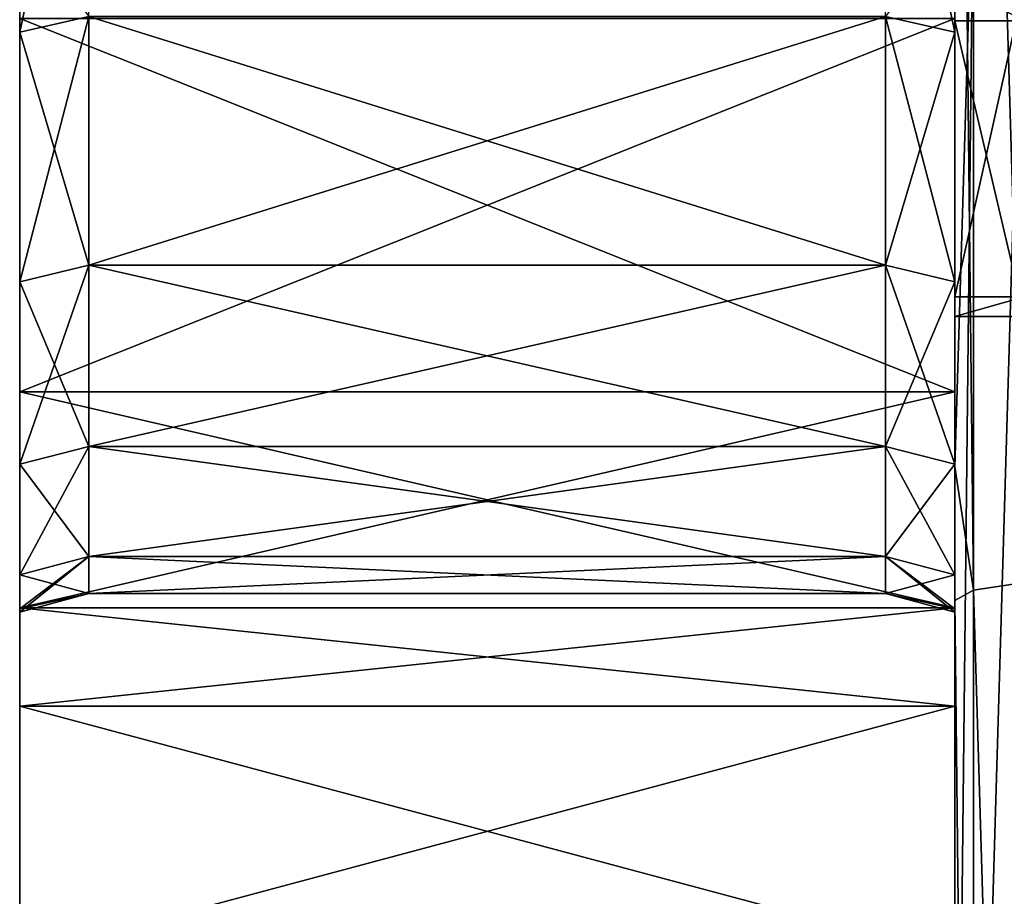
# Model space of a CAD drawing. Extents: x -1633 to 62, y -535 to 375.
# Tile 211 of 256: x -27 to 1, y -114 to -88. Entities that reach past the tile are written whole.
import ezdxf

# ---------------------------------------------------------------- set-up
doc = ezdxf.new("R2010")
doc.units = 0
doc.header["$LTSCALE"] = 33.374815
for name, color, linetype in [('1', 7, 'CONTINUOUS'), ('1280', 7, 'CONTINUOUS'), ('1282', 7, 'CONTINUOUS'), ('1297', 7, 'CONTINUOUS'), ('13', 7, 'CONTINUOUS'), ('1305', 7, 'CONTINUOUS'), ('1322', 7, 'CONTINUOUS'), ('14', 7, 'CONTINUOUS'), ('15', 7, 'CONTINUOUS'), ('16', 7, 'CONTINUOUS'), ('17', 7, 'CONTINUOUS'), ('18', 7, 'CONTINUOUS'), ('2', 7, 'CONTINUOUS'), ('3', 7, 'CONTINUOUS'), ('4', 7, 'CONTINUOUS')]:
    doc.layers.add(name, color=color, linetype=linetype)

msp = doc.modelspace()

# ---------------------------------------------------------------- linework, layer by layer
at = {"layer": '1', "color": 7, "linetype": 'CONTINUOUS'}
for points in [[(-27, -99.17, -76.095), (-27, -88.388, -88.388), (0, -99.17, -76.095), (-27, -99.17, -76.095)], [(0, -99.17, -76.095), (-27, -88.388, -88.388), (0, -88.388, -88.388), (0, -99.17, -76.095)], [(-27, -105.407, -67.188), (-27, -99.17, -76.095), (0, -105.407, -67.188), (-27, -105.407, -67.188)], [(0, -105.407, -67.188), (-27, -99.17, -76.095), (0, -99.17, -76.095), (0, -105.407, -67.188)], [(-27, -108.253, -62.501), (-27, -105.407, -67.188), (0, -108.253, -62.501), (-27, -108.253, -62.501)], [(0, -108.253, -62.501), (-27, -105.407, -67.188), (0, -105.407, -67.188), (0, -108.253, -62.501)], [(-27, -115.485, -47.835), (-27, -108.253, -62.501), (0, -115.485, -47.835), (-27, -115.485, -47.835)], [(0, -115.485, -47.835), (-27, -108.253, -62.501), (0, -108.253, -62.501), (0, -115.485, -47.835)]]:
    msp.add_3dface(points, dxfattribs=at)
at = {"layer": '1280', "color": 7, "linetype": 'CONTINUOUS'}
for points in [[(0, -54.374, -159.667), (0, -102.037, -159.667), (0, -81.839, -109.838), (0, -54.374, -159.667)], [(0, -102.037, -159.667), (0, -54.374, -159.667), (0, -101.339, -174.073), (0, -102.037, -159.667)], [(0, -101.339, -174.073), (0, -54.374, -159.667), (0, -83.798, -171.425), (0, -101.339, -174.073)], [(0, -55.928, 167.219), (0, -71.22, 139.31), (0, -101.339, 174.073), (0, -55.928, 167.219)], [(0, -71.22, 139.31), (0, -79.549, 89.48), (0, -117.198, 139.31), (0, -71.22, 139.31)], [(0, -71.22, 139.31), (0, -117.198, 139.31), (0, -101.339, 174.073), (0, -71.22, 139.31)], [(0, -74.989, -61.528), (0, -81.839, -109.838), (0, -121.218, -60.008), (0, -74.989, -61.528)], [(0, -74.989, -61.528), (0, -121.218, -60.008), (0, -87.394, -42.087), (0, -74.989, -61.528)], [(0, -87.394, 42.087), (0, -88.458, 39.803), (0, -79.549, 89.48), (0, -87.394, 42.087)], [(0, -79.549, 89.48), (0, -88.458, 39.803), (0, -126.948, 89.48), (0, -79.549, 89.48)], [(0, -79.549, 89.48), (0, -126.948, 89.48), (0, -117.198, 139.31), (0, -79.549, 89.48)], [(0, -81.839, -109.838), (0, -102.037, -159.667), (0, -128.983, -109.838), (0, -81.839, -109.838)], [(0, -81.839, -109.838), (0, -128.983, -109.838), (0, -121.218, -60.008), (0, -81.839, -109.838)], [(0, -87.394, -42.087), (0, -121.218, -60.008), (0, -96.429, -10.508), (0, -87.394, -42.087)], [(0, -88.458, 39.803), (0, -97), (0, -134.416, 39.651), (0, -88.458, 39.803)], [(0, -88.458, 39.803), (0, -134.416, 39.651), (0, -126.948, 89.48), (0, -88.458, 39.803)], [(0, -96.429, -10.508), (0, -121.218, -60.008), (0, -140.395, -10.179), (0, -96.429, -10.508)], [(0, -96.429, -10.508), (0, -140.395, -10.179), (0, -97), (0, -96.429, -10.508)], [(0, -97), (0, -140.395, -10.179), (0, -134.416, 39.651), (0, -97)], [(0, -133.069, -178.861), (0, -102.037, -159.667), (0, -101.339, -174.073), (0, -133.069, -178.861)], [(0, -101.339, 174.073), (0, -117.198, 139.31), (0, -105.199, 174.655), (0, -101.339, 174.073)], [(0, -102.037, -159.667), (0, -149.699, -159.667), (0, -128.983, -109.838), (0, -102.037, -159.667)], [(0, -149.699, -159.667), (0, -102.037, -159.667), (0, -148.656, -181.214), (0, -149.699, -159.667)], [(0, -148.656, -181.214), (0, -102.037, -159.667), (0, -133.069, -178.861), (0, -148.656, -181.214)], [(0, -105.199, 174.655), (0, -117.198, 139.31), (0, -148.656, 181.214), (0, -105.199, 174.655)]]:
    msp.add_3dface(points, dxfattribs=at)
at = {"layer": '1282', "color": 7, "linetype": 'CONTINUOUS'}
for points in [[(0, -88.458, 39.803), (0, -87.394, 42.087), (2, -88.458, 39.803), (0, -88.458, 39.803)], [(2, -88.458, 39.803), (0, -87.394, 42.087), (2, -87.394, 42.087), (2, -88.458, 39.803)], [(0, -97), (0, -88.458, 39.803), (2, -97), (0, -97)], [(2, -97), (0, -88.458, 39.803), (2, -88.458, 39.803), (2, -97)]]:
    msp.add_3dface(points, dxfattribs=at)
at = {"layer": '1297', "color": 7, "linetype": 'CONTINUOUS'}
for points in [[(2, -55.411, 170.644), (0.536, -55.629, 169.196), (2, -104.682, 178.08), (2, -55.411, 170.644)], [(0.536, -55.629, 169.196), (0, -55.928, 167.219), (0.536, -104.901, 176.633), (0.536, -55.629, 169.196)], [(2, -104.682, 178.08), (0.536, -55.629, 169.196), (0.536, -104.901, 176.633), (2, -104.682, 178.08)], [(0, -55.928, 167.219), (0, -101.339, 174.073), (0.536, -104.901, 176.633), (0, -55.928, 167.219)], [(0, -101.339, 174.073), (0, -105.199, 174.655), (0.536, -104.901, 176.633), (0, -101.339, 174.073)], [(0.536, -104.901, 176.633), (0, -105.199, 174.655), (0.536, -154.172, 184.069), (0.536, -104.901, 176.633)], [(2, -104.682, 178.08), (0.536, -104.901, 176.633), (2, -153.954, 185.517), (2, -104.682, 178.08)], [(2, -153.954, 185.517), (0.536, -104.901, 176.633), (0.536, -154.172, 184.069), (2, -153.954, 185.517)], [(0, -105.199, 174.655), (0, -148.656, 181.214), (0.536, -154.172, 184.069), (0, -105.199, 174.655)]]:
    msp.add_3dface(points, dxfattribs=at)
at = {"layer": '13', "color": 7, "linetype": 'CONTINUOUS'}
for points in [[(0, -88.782, -57.057), (0, -85.598, -61.731), (-2, -88.332, -56.767), (0, -88.782, -57.057)], [(-2, -95.511, -43.619), (0, -88.782, -57.057), (-2, -88.332, -56.767), (-2, -95.511, -43.619)], [(0, -95.999, -43.842), (0, -88.782, -57.057), (-2, -95.511, -43.619), (0, -95.999, -43.842)], [(-2, -100.747, -29.582), (0, -95.999, -43.842), (-2, -95.511, -43.619), (-2, -100.747, -29.582)], [(0, -101.261, -29.734), (0, -95.999, -43.842), (-2, -100.747, -29.582), (0, -101.261, -29.734)], [(-2, -103.931, -14.943), (0, -101.261, -29.734), (-2, -100.747, -29.582), (-2, -103.931, -14.943)], [(0, -104.462, -15.02), (0, -101.261, -29.734), (-2, -103.931, -14.943), (0, -104.462, -15.02)], [(-2, -105), (0, -104.462, -15.02), (-2, -103.931, -14.943), (-2, -105)], [(0, -105.435, -4.609), (0, -104.462, -15.02), (-2, -105), (0, -105.435, -4.609)], [(0, -105.536), (0, -105.435, -4.609), (-2, -105), (0, -105.536)]]:
    msp.add_3dface(points, dxfattribs=at)
at = {"layer": '1305', "color": 7, "linetype": 'CONTINUOUS'}
for points in [[(0, -87.394, -42.087), (0, -96.429, -10.508), (2, -87.394, -42.087), (0, -87.394, -42.087)], [(2, -87.394, -42.087), (0, -96.429, -10.508), (2, -96.429, -10.508), (2, -87.394, -42.087)], [(0, -96.429, -10.508), (0, -97), (2, -96.429, -10.508), (0, -96.429, -10.508)], [(0, -97), (2, -97), (2, -96.429, -10.508), (0, -97)]]:
    msp.add_3dface(points, dxfattribs=at)
at = {"layer": '1322', "color": 7, "linetype": 'CONTINUOUS'}
for points in [[(0.536, -83.5, -173.403), (2, -83.281, -174.851), (0.536, -132.771, -180.839), (0.536, -83.5, -173.403)], [(0.536, -132.771, -180.839), (2, -83.281, -174.851), (2, -132.553, -182.287), (0.536, -132.771, -180.839)], [(0, -133.069, -178.861), (0, -101.339, -174.073), (0.536, -83.5, -173.403), (0, -133.069, -178.861)], [(0, -133.069, -178.861), (0.536, -83.5, -173.403), (0.536, -132.771, -180.839), (0, -133.069, -178.861)], [(0, -101.339, -174.073), (0, -83.798, -171.425), (0.536, -83.5, -173.403), (0, -101.339, -174.073)]]:
    msp.add_3dface(points, dxfattribs=at)
at = {"layer": '14', "color": 7, "linetype": 'CONTINUOUS'}
for points in [[(-2, -95.511, -43.619), (-2, -88.332, -56.767), (-25, -95.511, -43.619), (-2, -95.511, -43.619)], [(-25, -95.511, -43.619), (-2, -88.332, -56.767), (-25, -88.332, -56.767), (-25, -95.511, -43.619)], [(-2, -100.747, -29.582), (-2, -95.511, -43.619), (-25, -100.747, -29.582), (-2, -100.747, -29.582)], [(-25, -100.747, -29.582), (-2, -95.511, -43.619), (-25, -95.511, -43.619), (-25, -100.747, -29.582)], [(-2, -103.931, -14.943), (-2, -100.747, -29.582), (-25, -103.931, -14.943), (-2, -103.931, -14.943)], [(-25, -103.931, -14.943), (-2, -100.747, -29.582), (-25, -100.747, -29.582), (-25, -103.931, -14.943)], [(-2, -105), (-2, -103.931, -14.943), (-25, -105), (-2, -105)], [(-25, -105), (-2, -103.931, -14.943), (-25, -103.931, -14.943), (-25, -105)]]:
    msp.add_3dface(points, dxfattribs=at)
at = {"layer": '15', "color": 7, "linetype": 'CONTINUOUS'}
for points in [[(-27, -85.598, -61.731), (-27, -88.782, -57.057), (-25, -79.354, -68.76), (-27, -85.598, -61.731)], [(-27, -88.782, -57.057), (-25, -88.332, -56.767), (-25, -79.354, -68.76), (-27, -88.782, -57.057)], [(-27, -88.782, -57.057), (-27, -95.999, -43.842), (-25, -88.332, -56.767), (-27, -88.782, -57.057)], [(-27, -95.999, -43.842), (-25, -95.511, -43.619), (-25, -88.332, -56.767), (-27, -95.999, -43.842)], [(-27, -95.999, -43.842), (-27, -101.261, -29.734), (-25, -95.511, -43.619), (-27, -95.999, -43.842)], [(-27, -101.261, -29.734), (-25, -100.747, -29.582), (-25, -95.511, -43.619), (-27, -101.261, -29.734)], [(-27, -101.261, -29.734), (-27, -104.462, -15.02), (-25, -100.747, -29.582), (-27, -101.261, -29.734)], [(-27, -104.462, -15.02), (-25, -103.931, -14.943), (-25, -100.747, -29.582), (-27, -104.462, -15.02)], [(-27, -104.462, -15.02), (-27, -105.435, -4.609), (-25, -103.931, -14.943), (-27, -104.462, -15.02)], [(-27, -105.435, -4.609), (-27, -105.536), (-25, -103.931, -14.943), (-27, -105.435, -4.609)], [(-27, -105.536), (-25, -105), (-25, -103.931, -14.943), (-27, -105.536)]]:
    msp.add_3dface(points, dxfattribs=at)
at = {"layer": '16', "color": 7, "linetype": 'CONTINUOUS'}
for points in [[(0, -85.598, 61.731), (0, -88.782, 57.057), (-2, -79.354, 68.76), (0, -85.598, 61.731)], [(-2, -79.354, 68.76), (0, -88.782, 57.057), (-2, -88.332, 56.767), (-2, -79.354, 68.76)], [(0, -88.782, 57.057), (0, -95.999, 43.842), (-2, -88.332, 56.767), (0, -88.782, 57.057)], [(-2, -88.332, 56.767), (0, -95.999, 43.842), (-2, -95.511, 43.619), (-2, -88.332, 56.767)], [(0, -95.999, 43.842), (0, -101.261, 29.734), (-2, -95.511, 43.619), (0, -95.999, 43.842)], [(-2, -95.511, 43.619), (0, -101.261, 29.734), (-2, -100.747, 29.582), (-2, -95.511, 43.619)], [(0, -101.261, 29.734), (0, -104.462, 15.02), (-2, -100.747, 29.582), (0, -101.261, 29.734)], [(-2, -100.747, 29.582), (0, -104.462, 15.02), (-2, -103.931, 14.943), (-2, -100.747, 29.582)], [(0, -104.462, 15.02), (0, -105.435, 4.609), (-2, -103.931, 14.943), (0, -104.462, 15.02)], [(0, -105.435, 4.609), (0, -105.536), (-2, -103.931, 14.943), (0, -105.435, 4.609)], [(0, -105.536), (-2, -105), (-2, -103.931, 14.943), (0, -105.536)]]:
    msp.add_3dface(points, dxfattribs=at)
at = {"layer": '17', "color": 7, "linetype": 'CONTINUOUS'}
for points in [[(-2, -88.332, 56.767), (-2, -95.511, 43.619), (-25, -88.332, 56.767), (-2, -88.332, 56.767)], [(-25, -88.332, 56.767), (-2, -95.511, 43.619), (-25, -95.511, 43.619), (-25, -88.332, 56.767)], [(-2, -95.511, 43.619), (-2, -100.747, 29.582), (-25, -95.511, 43.619), (-2, -95.511, 43.619)], [(-25, -95.511, 43.619), (-2, -100.747, 29.582), (-25, -100.747, 29.582), (-25, -95.511, 43.619)], [(-2, -100.747, 29.582), (-2, -103.931, 14.943), (-25, -100.747, 29.582), (-2, -100.747, 29.582)], [(-25, -100.747, 29.582), (-2, -103.931, 14.943), (-25, -103.931, 14.943), (-25, -100.747, 29.582)], [(-2, -105), (-25, -105), (-25, -103.931, 14.943), (-2, -105)], [(-2, -103.931, 14.943), (-2, -105), (-25, -103.931, 14.943), (-2, -103.931, 14.943)]]:
    msp.add_3dface(points, dxfattribs=at)
at = {"layer": '18', "color": 7, "linetype": 'CONTINUOUS'}
for points in [[(-27, -88.782, 57.057), (-27, -85.598, 61.731), (-25, -88.332, 56.767), (-27, -88.782, 57.057)], [(-27, -88.782, 57.057), (-25, -88.332, 56.767), (-25, -95.511, 43.619), (-27, -88.782, 57.057)], [(-27, -95.999, 43.842), (-27, -88.782, 57.057), (-25, -95.511, 43.619), (-27, -95.999, 43.842)], [(-27, -95.999, 43.842), (-25, -95.511, 43.619), (-25, -100.747, 29.582), (-27, -95.999, 43.842)], [(-27, -101.261, 29.734), (-27, -95.999, 43.842), (-25, -100.747, 29.582), (-27, -101.261, 29.734)], [(-27, -101.261, 29.734), (-25, -100.747, 29.582), (-25, -103.931, 14.943), (-27, -101.261, 29.734)], [(-27, -104.462, 15.02), (-27, -101.261, 29.734), (-25, -103.931, 14.943), (-27, -104.462, 15.02)], [(-25, -105), (-27, -104.462, 15.02), (-25, -103.931, 14.943), (-25, -105)], [(-27, -105.435, 4.609), (-27, -104.462, 15.02), (-25, -105), (-27, -105.435, 4.609)], [(-27, -105.536), (-27, -105.435, 4.609), (-25, -105), (-27, -105.536)]]:
    msp.add_3dface(points, dxfattribs=at)
at = {"layer": '2', "color": 7, "linetype": 'CONTINUOUS'}
for points in [[(-27, -99.17, -76.095), (-27, -105.407, -67.188), (-27, -85.395, -72.104), (-27, -99.17, -76.095)], [(-27, -99.17, -76.095), (-27, -85.395, -72.104), (-27, -85.533, -82.579), (-27, -99.17, -76.095)], [(-27, -105.407, -67.188), (-27, -85.598, -61.731), (-27, -85.395, -72.104), (-27, -105.407, -67.188)], [(-27, -105.407, 67.188), (-27, -85.395, 72.104), (-27, -85.598, 61.731), (-27, -105.407, 67.188)], [(-27, -85.395, 72.104), (-27, -105.407, 67.188), (-27, -99.17, 76.095), (-27, -85.395, 72.104)], [(-27, -85.533, 82.579), (-27, -85.395, 72.104), (-27, -99.17, 76.095), (-27, -85.533, 82.579)], [(-27, -88.388, -88.388), (-27, -99.17, -76.095), (-27, -85.533, -83.591), (-27, -88.388, -88.388)], [(-27, -99.17, -76.095), (-27, -85.533, -82.579), (-27, -85.585, -83.085), (-27, -99.17, -76.095)], [(-27, -85.533, -83.591), (-27, -99.17, -76.095), (-27, -85.585, -83.085), (-27, -85.533, -83.591)], [(-27, -88.388, 88.388), (-27, -85.533, 82.579), (-27, -99.17, 76.095), (-27, -88.388, 88.388)], [(-27, -85.598, -61.731), (-27, -105.407, -67.188), (-27, -105.207, -51.442), (-27, -85.598, -61.731)], [(-27, -88.782, -57.057), (-27, -85.598, -61.731), (-27, -105.207, -51.442), (-27, -88.782, -57.057)], [(-27, -105.407, 67.188), (-27, -85.598, 61.731), (-27, -88.782, 57.057), (-27, -105.407, 67.188)], [(-27, -95.999, -43.842), (-27, -88.782, -57.057), (-27, -105.207, -51.442), (-27, -95.999, -43.842)], [(-27, -105.207, 51.442), (-27, -105.407, 67.188), (-27, -88.782, 57.057), (-27, -105.207, 51.442)], [(-27, -95.999, 43.842), (-27, -105.207, 51.442), (-27, -88.782, 57.057), (-27, -95.999, 43.842)], [(-27, -101.261, -29.734), (-27, -95.999, -43.842), (-27, -105.207, -35.826), (-27, -101.261, -29.734)], [(-27, -105.207, -35.826), (-27, -95.999, -43.842), (-27, -105.207, -51.442), (-27, -105.207, -35.826)], [(-27, -105.207, 35.826), (-27, -105.207, 51.442), (-27, -95.999, 43.842), (-27, -105.207, 35.826)], [(-27, -101.261, 29.734), (-27, -105.207, 35.826), (-27, -95.999, 43.842), (-27, -101.261, 29.734)], [(-27, -104.462, -15.02), (-27, -101.261, -29.734), (-27, -105.207, -20.209), (-27, -104.462, -15.02)], [(-27, -105.207, -20.209), (-27, -101.261, -29.734), (-27, -105.207, -35.826), (-27, -105.207, -20.209)], [(-27, -105.207, 20.209), (-27, -105.207, 35.826), (-27, -101.261, 29.734), (-27, -105.207, 20.209)], [(-27, -104.462, 15.02), (-27, -105.207, 20.209), (-27, -101.261, 29.734), (-27, -104.462, 15.02)], [(-27, -105.435, -4.609), (-27, -104.462, -15.02), (-27, -105.207, -20.209), (-27, -105.435, -4.609)], [(-27, -105.435, 4.609), (-27, -105.207, 20.209), (-27, -104.462, 15.02), (-27, -105.435, 4.609)], [(-27, -105.407, -67.188), (-27, -108.253, -62.501), (-27, -105.207, -51.442), (-27, -105.407, -67.188)], [(-27, -108.253, -62.501), (-27, -115.485, -47.835), (-27, -105.207, -51.442), (-27, -108.253, -62.501)], [(-27, -115.485, -47.835), (-27, -120.741, -32.352), (-27, -105.207, -35.826), (-27, -115.485, -47.835)], [(-27, -115.485, -47.835), (-27, -105.207, -35.826), (-27, -105.207, -51.442), (-27, -115.485, -47.835)], [(-27, -120.741, -32.352), (-27, -123.93, -16.317), (-27, -105.207, -20.209), (-27, -120.741, -32.352)], [(-27, -120.741, -32.352), (-27, -105.207, -20.209), (-27, -105.207, -35.826), (-27, -120.741, -32.352)], [(-27, -123.93, -16.317), (-27, -105.435, -4.609), (-27, -105.207, -20.209), (-27, -123.93, -16.317)], [(-27, -105.207, 20.209), (-27, -105.435, 4.609), (-27, -123.93, 16.317), (-27, -105.207, 20.209)], [(-27, -105.207, 35.826), (-27, -105.207, 20.209), (-27, -120.741, 32.352), (-27, -105.207, 35.826)], [(-27, -120.741, 32.352), (-27, -105.207, 20.209), (-27, -123.93, 16.317), (-27, -120.741, 32.352)], [(-27, -105.207, 51.442), (-27, -105.207, 35.826), (-27, -115.485, 47.835), (-27, -105.207, 51.442)], [(-27, -115.485, 47.835), (-27, -105.207, 35.826), (-27, -120.741, 32.352), (-27, -115.485, 47.835)], [(-27, -105.407, 67.188), (-27, -105.207, 51.442), (-27, -108.253, 62.501), (-27, -105.407, 67.188)], [(-27, -108.253, 62.501), (-27, -105.207, 51.442), (-27, -115.485, 47.835), (-27, -108.253, 62.501)], [(-27, -123.93, -16.317), (-27, -125), (-27, -105.435, -4.609), (-27, -123.93, -16.317)], [(-27, -105.435, -4.609), (-27, -125), (-27, -105.536), (-27, -105.435, -4.609)], [(-27, -105.435, 4.609), (-27, -105.536), (-27, -123.93, 16.317), (-27, -105.435, 4.609)], [(-27, -105.536), (-27, -125), (-27, -123.93, 16.317), (-27, -105.536)]]:
    msp.add_3dface(points, dxfattribs=at)
at = {"layer": '3', "color": 7, "linetype": 'CONTINUOUS'}
for points in [[(0, -105.407, -67.188), (0, -99.17, -76.095), (0, -85.395, -72.104), (0, -105.407, -67.188)], [(0, -105.407, -67.188), (0, -85.395, -72.104), (0, -85.598, -61.731), (0, -105.407, -67.188)], [(0, -99.17, -76.095), (0, -85.533, -82.579), (0, -85.395, -72.104), (0, -99.17, -76.095)], [(0, -85.598, 61.731), (0, -85.395, 72.104), (0, -105.407, 67.188), (0, -85.598, 61.731)], [(0, -85.395, 72.104), (0, -85.533, 82.579), (0, -99.17, 76.095), (0, -85.395, 72.104)], [(0, -105.407, 67.188), (0, -85.395, 72.104), (0, -99.17, 76.095), (0, -105.407, 67.188)], [(0, -99.17, -76.095), (0, -88.388, -88.388), (0, -85.533, -82.579), (0, -99.17, -76.095)], [(0, -85.533, 82.579), (0, -85.585, 83.085), (0, -99.17, 76.095), (0, -85.533, 82.579)], [(0, -85.533, 83.591), (0, -88.388, 88.388), (0, -99.17, 76.095), (0, -85.533, 83.591)], [(0, -85.585, 83.085), (0, -85.533, 83.591), (0, -99.17, 76.095), (0, -85.585, 83.085)], [(0, -105.407, -67.188), (0, -85.598, -61.731), (0, -88.782, -57.057), (0, -105.407, -67.188)], [(0, -88.782, 57.057), (0, -85.598, 61.731), (0, -105.207, 51.442), (0, -88.782, 57.057)], [(0, -105.207, 51.442), (0, -85.598, 61.731), (0, -105.407, 67.188), (0, -105.207, 51.442)], [(0, -105.207, -51.442), (0, -105.407, -67.188), (0, -88.782, -57.057), (0, -105.207, -51.442)], [(0, -95.999, 43.842), (0, -88.782, 57.057), (0, -105.207, 51.442), (0, -95.999, 43.842)], [(0, -95.999, -43.842), (0, -105.207, -51.442), (0, -88.782, -57.057), (0, -95.999, -43.842)], [(0, -101.261, 29.734), (0, -95.999, 43.842), (0, -105.207, 35.826), (0, -101.261, 29.734)], [(0, -105.207, 35.826), (0, -95.999, 43.842), (0, -105.207, 51.442), (0, -105.207, 35.826)], [(0, -105.207, -35.826), (0, -105.207, -51.442), (0, -95.999, -43.842), (0, -105.207, -35.826)], [(0, -101.261, -29.734), (0, -105.207, -35.826), (0, -95.999, -43.842), (0, -101.261, -29.734)], [(0, -104.462, 15.02), (0, -101.261, 29.734), (0, -105.207, 20.209), (0, -104.462, 15.02)], [(0, -105.207, 20.209), (0, -101.261, 29.734), (0, -105.207, 35.826), (0, -105.207, 20.209)], [(0, -105.207, -20.209), (0, -105.207, -35.826), (0, -101.261, -29.734), (0, -105.207, -20.209)], [(0, -104.462, -15.02), (0, -105.207, -20.209), (0, -101.261, -29.734), (0, -104.462, -15.02)], [(0, -105.435, 4.609), (0, -104.462, 15.02), (0, -105.207, 20.209), (0, -105.435, 4.609)], [(0, -105.435, -4.609), (0, -105.207, -20.209), (0, -104.462, -15.02), (0, -105.435, -4.609)], [(0, -123.93, -16.317), (0, -120.741, -32.352), (0, -105.207, -20.209), (0, -123.93, -16.317)], [(0, -105.435, -4.609), (0, -123.93, -16.317), (0, -105.207, -20.209), (0, -105.435, -4.609)], [(0, -120.741, -32.352), (0, -115.485, -47.835), (0, -105.207, -35.826), (0, -120.741, -32.352)], [(0, -105.207, -20.209), (0, -120.741, -32.352), (0, -105.207, -35.826), (0, -105.207, -20.209)], [(0, -115.485, -47.835), (0, -108.253, -62.501), (0, -105.207, -51.442), (0, -115.485, -47.835)], [(0, -105.207, -35.826), (0, -115.485, -47.835), (0, -105.207, -51.442), (0, -105.207, -35.826)], [(0, -108.253, -62.501), (0, -105.407, -67.188), (0, -105.207, -51.442), (0, -108.253, -62.501)], [(0, -105.435, 4.609), (0, -105.207, 20.209), (0, -123.93, 16.317), (0, -105.435, 4.609)], [(0, -105.207, 20.209), (0, -105.207, 35.826), (0, -120.741, 32.352), (0, -105.207, 20.209)], [(0, -123.93, 16.317), (0, -105.207, 20.209), (0, -120.741, 32.352), (0, -123.93, 16.317)], [(0, -105.207, 35.826), (0, -105.207, 51.442), (0, -115.485, 47.835), (0, -105.207, 35.826)], [(0, -120.741, 32.352), (0, -105.207, 35.826), (0, -115.485, 47.835), (0, -120.741, 32.352)], [(0, -105.207, 51.442), (0, -105.407, 67.188), (0, -108.253, 62.501), (0, -105.207, 51.442)], [(0, -105.207, 51.442), (0, -108.253, 62.501), (0, -115.485, 47.835), (0, -105.207, 51.442)], [(0, -105.435, 4.609), (0, -125), (0, -105.536), (0, -105.435, 4.609)], [(0, -125), (0, -105.435, 4.609), (0, -123.93, 16.317), (0, -125)], [(0, -105.536), (0, -123.93, -16.317), (0, -105.435, -4.609), (0, -105.536)], [(0, -125), (0, -123.93, -16.317), (0, -105.536), (0, -125)]]:
    msp.add_3dface(points, dxfattribs=at)
at = {"layer": '4', "color": 7, "linetype": 'CONTINUOUS'}
for points in [[(-27, -88.388, 88.388), (-27, -99.17, 76.095), (0, -88.388, 88.388), (-27, -88.388, 88.388)], [(0, -88.388, 88.388), (-27, -99.17, 76.095), (0, -99.17, 76.095), (0, -88.388, 88.388)], [(-27, -99.17, 76.095), (-27, -105.407, 67.188), (0, -99.17, 76.095), (-27, -99.17, 76.095)], [(-27, -105.407, 67.188), (0, -105.407, 67.188), (0, -99.17, 76.095), (-27, -105.407, 67.188)], [(-27, -105.407, 67.188), (-27, -108.253, 62.501), (0, -105.407, 67.188), (-27, -105.407, 67.188)], [(0, -105.407, 67.188), (-27, -108.253, 62.501), (0, -108.253, 62.501), (0, -105.407, 67.188)], [(-27, -108.253, 62.501), (-27, -115.485, 47.835), (0, -108.253, 62.501), (-27, -108.253, 62.501)], [(0, -108.253, 62.501), (-27, -115.485, 47.835), (0, -115.485, 47.835), (0, -108.253, 62.501)]]:
    msp.add_3dface(points, dxfattribs=at)

doc.saveas('drawing.dxf')
